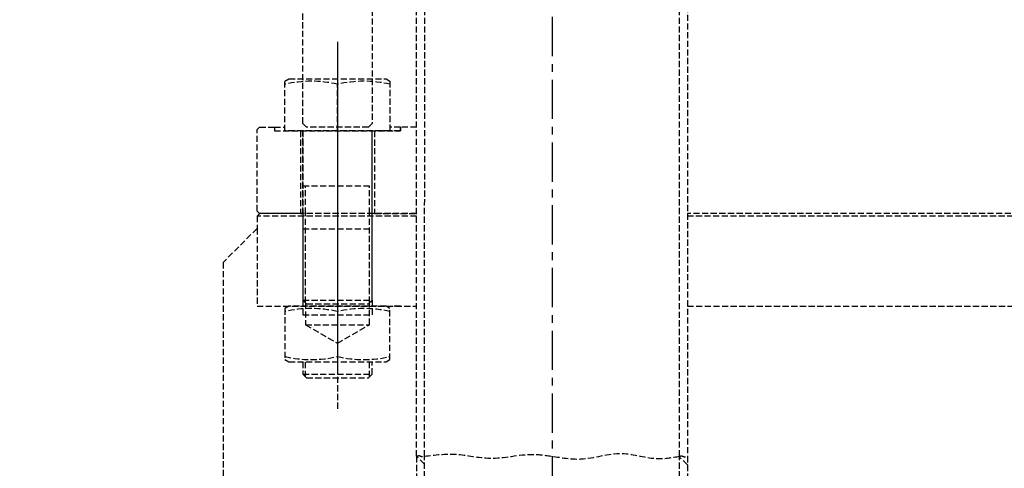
# Model space of a CAD drawing. Header units: millimetres. Extents: x -50096 to 615650, y 194565 to 243945.
# Tile 124 of 256: x 233634 to 234430, y 221931 to 222295. Entities that reach past the tile are written whole.
import ezdxf

# ---------------------------------------------------------------- set-up
doc = ezdxf.new("R2010")
doc.units = ezdxf.units.MM
doc.linetypes.add('ГТО-1 Пунктир', pattern=[7, 5, -2])
doc.linetypes.add('осевая', pattern=[50.8, 31.75, -6.35, 6.35, -6.35])
for name, color, linetype, lineweight in [('ГТО-2_Размеры_035', 2, 'Continuous', 35), ('ОГОС_Пунктир_025', 151, 'ГТО-1 Пунктир', 25), ('ОГСО_Оси_025', 7, 'осевая', 25)]:
    doc.layers.add(name, color=color, linetype=linetype, lineweight=lineweight)
doc.layers.add('ГТО-2_Штриховка_018', color=7, linetype='Continuous', lineweight=18, true_color=0x6b6b6b)

# ---------------------------------------------------------------- blocks, each defined once
blk = doc.blocks.new('ОГСО_Затвор_План')
at = {"layer": 'ОГОС_Пунктир_025'}
for p, q in [((-1013.72, 278.61), (-1013.72, 685)), ((-1007.42, 278.61), (-1007.02, 685)), ((-800.92, 278.61), (-800.92, 685)), ((-794.62, 685), (-794.62, 278.61)), ((-1077.8, 614), (-1077.8, 350.08)), ((-1077.8, 609), (-1077.8, 315)), ((-1077.8, 542), (-1077.8, 579.7)), ((-1128.8, 545), (-1120.3, 545)), ((-1105.8, 475), (-1105.8, 542)), ((-1049.8, 475), (-1049.8, 542)), ((-1026.8, 542), (-1047.8, 542)), ((-1047.8, 542), (-1047.8, 475)), ((-1026.8, 545), (-1035.3, 545)), ((-1013.72, 545), (-1026.8, 545)), ((-1026.8, 545), (-1026.8, 542)), ((-1105.8, 497.45), (-1049.8, 497.45)), ((-1103.63, 475), (-1103.63, 497.45)), ((-1051.96, 475), (-1051.96, 497.45)), ((-1013.72, 473), (-1142.8, 473)), ((-1013.72, 475), (-1140.8, 475)), ((-1107.8, 475), (-1105.8, 475)), ((-1103.63, 402.83), (-1103.63, 475)), ((-1051.96, 402.83), (-1051.96, 475)), ((-1047.8, 475), (-1049.8, 475)), ((-1047.8, 475), (-1013.72, 475)), ((1140.2, 475), (-794.62, 475)), ((1142.2, 473), (-794.62, 473)), ((-1105.8, 462.62), (-1049.8, 462.62)), ((-1103.63, 403), (-1103.63, 462.62)), ((-1051.96, 403), (-1051.96, 462.62)), ((-1128.8, 400), (-1122.33, 400)), ((-1105.8, 405), (-1105.8, 393)), ((-1105.8, 405), (-1049.8, 405)), ((-1049.8, 405), (-1049.8, 393)), ((-1026.8, 400), (-1033.27, 400)), ((-1105.8, 393), (-1049.8, 393)), ((-1077.8, 395.7), (-1077.8, 359.3)), ((-1103.63, 385), (-1051.96, 385)), ((-1103.63, 342.83), (-1103.63, 355)), ((-1051.96, 342.83), (-1051.96, 355)), ((-1105.8, 345), (-1049.8, 345)), ((-1013.72, 278.61), (-1013.72, 219.5)), ((-1007.42, 272.27), (-1013.72, 278.57)), ((-1007.42, 219.5), (-1007.42, 278.61)), ((-800.92, 219.5), (-800.92, 278.61)), ((-794.62, 271.6), (-800.92, 277.9)), ((-794.62, 278.61), (-794.62, 219.5))]:
    blk.add_line(p, q, dxfattribs=at)
for points in [[(-1030.27, 787), (-1030.27, 745), (-1049.8, 745), (-1049.8, 548), (-1052.8, 545), (-1102.8, 545), (-1105.8, 548), (-1105.8, 745), (-1125.33, 745), (-1125.33, 787)], [(-1120.3, 542), (-1120.3, 582.17), (-1117.13, 584), (-1038.47, 584), (-1035.3, 582.17), (-1035.3, 542)], [(-1107.8, 475), (-1140.8, 475), (-1142.8, 477), (-1142.8, 543), (-1140.8, 545), (-1128.8, 545), (-1128.8, 542), (-1107.8, 542)], [(-1117.13, 400), (-1120.3, 398.17), (-1120.3, 356.83), (-1117.13, 355), (-1038.47, 355), (-1035.3, 356.83), (-1035.3, 398.17), (-1038.47, 400)]]:
    blk.add_lwpolyline(points, close=True, dxfattribs=at)
for points in [[(-1035.3, 579.7, 0.116285), (-1077.8, 579.7, 0.116285), (-1120.3, 579.7)], [(-1120.3, 395.7, -0.116285), (-1077.8, 395.7, -0.116285), (-1035.3, 395.7)], [(-1035.3, 359.3, -0.116285), (-1077.8, 359.3, -0.116285), (-1120.3, 359.3)]]:
    blk.add_lwpolyline(points, format="xyb", dxfattribs=at)
for points in [[(-1128.8, 545), (-1128.8, 542), (-1026.8, 542), (-1026.8, 545)], [(-1105.8, 542), (-1105.8, 403)], [(-1049.8, 403), (-1049.8, 542)], [(-1013.72, 475), (-1140.8, 475), (-1142.8, 473), (-1142.8, 463), (-1170.3, 435.5), (-1170.3, -435.5), (-1142.8, -463), (-1142.8, -473), (-1140.8, -475), (-1013.72, -475)], [(-1105.8, 475), (-1105.8, 405), (-1102.8, 402), (-1052.8, 402), (-1049.8, 405), (-1049.8, 475)], [(-1142.8, 463), (-1142.8, 400), (-1013.72, 400)], [(-1103.63, 402.83), (-1103.63, 385), (-1077.8, 370.08), (-1051.96, 385), (-1051.96, 402.83)], [(-794.62, 400), (-110.3, 400)], [(-1105.8, 355), (-1105.8, 345), (-1102.8, 342), (-1052.8, 342), (-1049.8, 345), (-1049.8, 355)]]:
    blk.add_lwpolyline(points, dxfattribs=at)
for points in [[(-1013.72, 278.61), (-1011.4, 279.04), (-1009.14, 278.24), (-1007.42, 278.61)], [(-1007.42, 278.61), (-982.07, 280.2), (-954.38, 277.01), (-919.78, 280.12), (-904.17, 278.61), (-881.15, 276.37), (-847.51, 280.8), (-818.34, 276.69), (-800.92, 278.61)], [(-800.92, 278.61), (-799.33, 278.86), (-796.83, 278.14), (-794.62, 278.61)]]:
    blk.add_spline(points, degree=3, dxfattribs=at)
at = {"layer": 'ОГСО_Оси_025'}
blk.add_line((-904.17, 685), (-904.17, -995), dxfattribs=at)
blk = doc.blocks.new('A$C1AA538EC')
at = {"layer": 'ГТО-2_Размеры_035', "rotation": 0.0001303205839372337}
blk.add_blockref('ОГСО_Затвор_План', (0, -11100.09), dxfattribs=at)

msp = doc.modelspace()

# ---------------------------------------------------------------- hatches: boundary and pattern name
at = {"layer": 'ГТО-2_Штриховка_018'}
h = msp.add_hatch(dxfattribs=at)
h.set_pattern_fill('ANSI35', color=256, scale=100)
h.set_pattern_definition([(45, (-115466.6, -494469.8), (-449.0128, 449.0128), []), (45, (-115017.6, -494469.8), (-449.0128, 449.0128), [793.75, -158.75, 0, -158.75])])
h.paths.add_polyline_path([(243988.45, 233562.87), (247488.45, 233562.87), (247488.45, 236562.87), (227633.45, 236562.87), (227633.45, 228037.87), (232688.45, 228037.87), (232688.45, 229062.87), (243988.45, 229062.87)])
edge = h.paths.add_edge_path(flags=16)
edge.add_arc((234968.45, 232762.78), 1700, 0, 360)
edge = h.paths.add_edge_path(flags=16)
edge.add_arc((255968.45, 232762.78), 1700, 0, 360)
h.paths.add_polyline_path([(264438.45, 224462.87), (264438.45, 224822.87), (265938.45, 224822.87), (265938.45, 224462.87), (276518.45, 224462.87), (276518.45, 221662.7), (278018.45, 221662.7), (278018.45, 225962.87), (263788.45, 225962.87), (263788.45, 236562.87), (247488.45, 236562.87), (247488.45, 233562.87), (250988.45, 233562.87), (250988.45, 229062.87), (262288.45, 229062.87), (262288.45, 226212.87), (247488.45, 226212.87), (247488.45, 224462.87), (252623.45, 224462.87), (252623.45, 224822.87), (254123.45, 224822.87), (254123.45, 224462.87), (258378.45, 224462.87), (258378.45, 224822.87), (259878.45, 224822.87), (259878.45, 224462.87)])

# ---------------------------------------------------------------- block references
at = {"layer": 'ГТО-2_Размеры_035'}
msp.add_blockref('A$C1AA538EC', (234968.45, 232762.78), dxfattribs=at)

doc.saveas('drawing.dxf')
